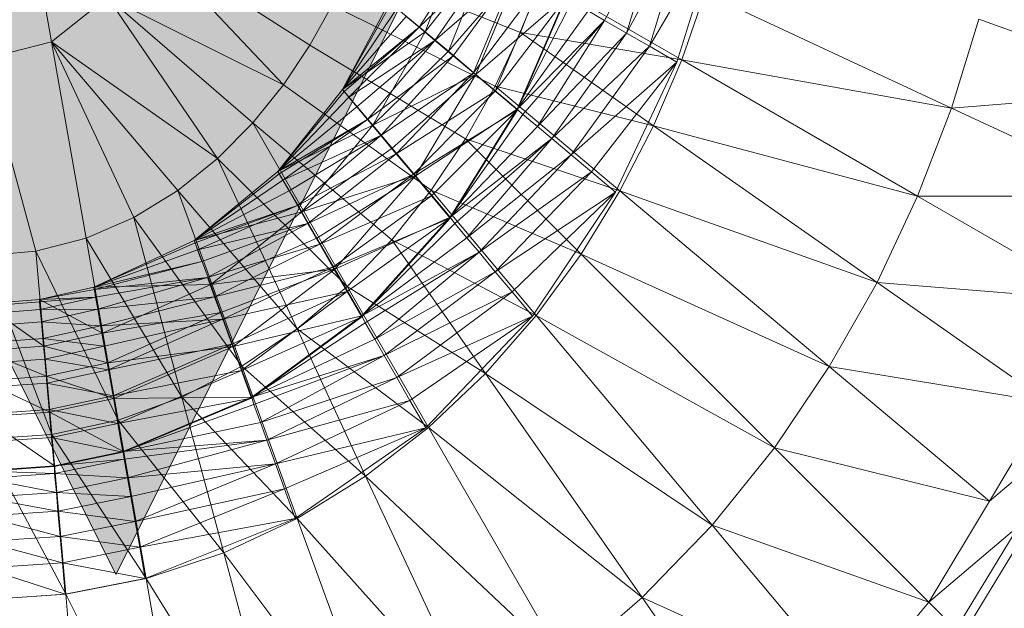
# Model space of a CAD drawing. Header units: metres. Extents: x 391.1 to 427.5, y 12.8 to 28.4.
# Tile 49 of 203: x 402.0356 to 402.1631, y 27.4866 to 27.5628. Entities that reach past the tile are written whole.
import ezdxf

# ---------------------------------------------------------------- set-up
doc = ezdxf.new("R2010")
doc.units = ezdxf.units.M
doc.layers.add('A-DETL-____-MBND', color=7, linetype='Continuous', lineweight=18)

# ---------------------------------------------------------------- blocks, each defined once
blk = doc.blocks.new('Family - Inodor PA-152684-02_FON_P0A')
at = {"layer": 'A-DETL-____-MBND', "color": 253, "true_color": 0xaaaaaa}
for p, q in [((0.20299, 0.21652), (0.21178, 0.16667)), ((0.29107, 0.18381), (0.2834, 0.16944)), ((0.2834, 0.16944), (0.29107, 0.18381)), ((0.29107, 0.18381), (0.28624, 0.1678)), ((0.28624, 0.1678), (0.29107, 0.18381)), ((0.28624, 0.1678), (0.29428, 0.18265)), ((0.28624, 0.1678), (0.29428, 0.18265)), ((0.29428, 0.18265), (0.2892, 0.16609)), ((0.2892, 0.16609), (0.29428, 0.18265)), ((0.2892, 0.16609), (0.29813, 0.18124)), ((0.2892, 0.16609), (0.29813, 0.18124)), ((0.29813, 0.18124), (0.29275, 0.16404)), ((0.26487, 0.18021), (0.26018, 0.16795)), ((0.26018, 0.16795), (0.26487, 0.18021)), ((0.26487, 0.18021), (0.26018, 0.16795)), ((0.22426, 0.17968), (0.2418, 0.1611)), ((0.22426, 0.17968), (0.24521, 0.16621)), ((0.26629, 0.17932), (0.25938, 0.16855)), ((0.25938, 0.16855), (0.26629, 0.17932)), ((0.25938, 0.16855), (0.26898, 0.17777)), ((0.25938, 0.16855), (0.26898, 0.17777)), ((0.26018, 0.16795), (0.26824, 0.17826)), ((0.26018, 0.16795), (0.26824, 0.17826)), ((0.26898, 0.17777), (0.26143, 0.16682)), ((0.26143, 0.16682), (0.26898, 0.17777)), ((0.26824, 0.17826), (0.26317, 0.16545)), ((0.26317, 0.16545), (0.26824, 0.17826)), ((0.2725, 0.16785), (0.25056, 0.17661)), ((0.26143, 0.16682), (0.27195, 0.17605)), ((0.26143, 0.16682), (0.27195, 0.17605)), ((0.27195, 0.17605), (0.26381, 0.16483)), ((0.26381, 0.16483), (0.27195, 0.17605)), ((0.27195, 0.17605), (0.26644, 0.16263)), ((0.26644, 0.16263), (0.27195, 0.17605)), ((0.26317, 0.16545), (0.27228, 0.17592)), ((0.26317, 0.16545), (0.27228, 0.17592)), ((0.27228, 0.17592), (0.26675, 0.16244)), ((0.26675, 0.16244), (0.27228, 0.17592)), ((0.27521, 0.17482), (0.2725, 0.16785)), ((0.27521, 0.17482), (0.29339, 0.16433)), ((0.26644, 0.16263), (0.27512, 0.17422)), ((0.26644, 0.16263), (0.27512, 0.17422)), ((0.27512, 0.17422), (0.26924, 0.16028)), ((0.26924, 0.16028), (0.27512, 0.17422)), ((0.21904, 0.17244), (0.21178, 0.16667)), ((0.21904, 0.17244), (0.23328, 0.15155)), ((0.2418, 0.1611), (0.21904, 0.17244)), ((0.21904, 0.17244), (0.23783, 0.15617)), ((0.26675, 0.16244), (0.27833, 0.17243)), ((0.26675, 0.16244), (0.27833, 0.17243)), ((0.26924, 0.16028), (0.27838, 0.17234)), ((0.26924, 0.16028), (0.27838, 0.17234)), ((0.27833, 0.17243), (0.27209, 0.15796)), ((0.27209, 0.15796), (0.27833, 0.17243)), ((0.27838, 0.17234), (0.27213, 0.15785)), ((0.29641, 0.17296), (0.29339, 0.16433)), ((0.29641, 0.17296), (0.32833, 0.15807)), ((0.24811, 0.1714), (0.24521, 0.16621)), ((0.26924, 0.16093), (0.24811, 0.1714)), ((0.24946, 0.16048), (0.2555, 0.1718)), ((0.24946, 0.16048), (0.2555, 0.1718)), ((0.2555, 0.1718), (0.24946, 0.16048)), ((0.24946, 0.16048), (0.2555, 0.1718)), ((0.24946, 0.16048), (0.25574, 0.1716)), ((0.24946, 0.16048), (0.25574, 0.1716)), ((0.24946, 0.16048), (0.25649, 0.17097)), ((0.24946, 0.16048), (0.25649, 0.17097)), ((0.2555, 0.1718), (0.26018, 0.16795)), ((0.2555, 0.1718), (0.26018, 0.16795)), ((0.27209, 0.15796), (0.27917, 0.17189)), ((0.27209, 0.15796), (0.27917, 0.17189)), ((0.24946, 0.16048), (0.25772, 0.16994)), ((0.24946, 0.16048), (0.25772, 0.16994)), ((0.25772, 0.16994), (0.25938, 0.16855)), ((0.25772, 0.16994), (0.25938, 0.16855)), ((0.27209, 0.15796), (0.28129, 0.17066)), ((0.27209, 0.15796), (0.28129, 0.17066)), ((0.28129, 0.17066), (0.2834, 0.16944)), ((0.28129, 0.17066), (0.2834, 0.16944)), ((0.33187, 0.16961), (0.32833, 0.15807)), ((0.33187, 0.16961), (0.35719, 0.16039)), ((0.24946, 0.16048), (0.25938, 0.16855)), ((0.24946, 0.16048), (0.25938, 0.16855)), ((0.25938, 0.16855), (0.24966, 0.16024)), ((0.24966, 0.16024), (0.25938, 0.16855)), ((0.25938, 0.16855), (0.25029, 0.15949)), ((0.25029, 0.15949), (0.25938, 0.16855)), ((0.25938, 0.16855), (0.26143, 0.16682)), ((0.25938, 0.16855), (0.26143, 0.16682)), ((0.27209, 0.15796), (0.2834, 0.16944)), ((0.27209, 0.15796), (0.2834, 0.16944)), ((0.2834, 0.16944), (0.27282, 0.15727)), ((0.27282, 0.15727), (0.2834, 0.16944)), ((0.2834, 0.16944), (0.2747, 0.15569)), ((0.2747, 0.15569), (0.2834, 0.16944)), ((0.2834, 0.16944), (0.28624, 0.1678)), ((0.2834, 0.16944), (0.28624, 0.1678)), ((0.24946, 0.16048), (0.26018, 0.16795)), ((0.24946, 0.16048), (0.26018, 0.16795)), ((0.25341, 0.15587), (0.26018, 0.16795)), ((0.25341, 0.15587), (0.26018, 0.16795)), ((0.26018, 0.16795), (0.25341, 0.15587)), ((0.26018, 0.16795), (0.26317, 0.16545)), ((0.26018, 0.16795), (0.26317, 0.16545)), ((0.2725, 0.16785), (0.26924, 0.16093)), ((0.2725, 0.16785), (0.28973, 0.15578)), ((0.29339, 0.16433), (0.2725, 0.16785)), ((0.2747, 0.15569), (0.28624, 0.1678)), ((0.2747, 0.15569), (0.28624, 0.1678)), ((0.28624, 0.1678), (0.27657, 0.15413)), ((0.27657, 0.15413), (0.28624, 0.1678)), ((0.28624, 0.1678), (0.2892, 0.16609)), ((0.28624, 0.1678), (0.2892, 0.16609)), ((0.21178, 0.16667), (0.20299, 0.16439)), ((0.21178, 0.16667), (0.21627, 0.14123)), ((0.21178, 0.16667), (0.22245, 0.1439)), ((0.23328, 0.15155), (0.21178, 0.16667)), ((0.21178, 0.16667), (0.22815, 0.1474)), ((0.24521, 0.16621), (0.2418, 0.1611)), ((0.26541, 0.1541), (0.24521, 0.16621)), ((0.25029, 0.15949), (0.26143, 0.16682)), ((0.25029, 0.15949), (0.26143, 0.16682)), ((0.26143, 0.16682), (0.25132, 0.15826)), ((0.25132, 0.15826), (0.26143, 0.16682)), ((0.26143, 0.16682), (0.25272, 0.1566)), ((0.25272, 0.1566), (0.26143, 0.16682)), ((0.26143, 0.16682), (0.26381, 0.16483)), ((0.26143, 0.16682), (0.26381, 0.16483)), ((0.27657, 0.15413), (0.2892, 0.16609)), ((0.27657, 0.15413), (0.2892, 0.16609)), ((0.2892, 0.16609), (0.27908, 0.15202)), ((0.27908, 0.15202), (0.2892, 0.16609)), ((0.2892, 0.16609), (0.29275, 0.16404)), ((0.2892, 0.16609), (0.29275, 0.16404)), ((0.25272, 0.1566), (0.26381, 0.16483)), ((0.25272, 0.1566), (0.26381, 0.16483)), ((0.25341, 0.15587), (0.26317, 0.16545)), ((0.25341, 0.15587), (0.26317, 0.16545)), ((0.26381, 0.16483), (0.25444, 0.15455)), ((0.25444, 0.15455), (0.26381, 0.16483)), ((0.26317, 0.16545), (0.26675, 0.16244)), ((0.26317, 0.16545), (0.26675, 0.16244)), ((0.26381, 0.16483), (0.26644, 0.16263)), ((0.26381, 0.16483), (0.26644, 0.16263)), ((0.20299, 0.16439), (0.20973, 0.13955)), ((0.27908, 0.15202), (0.29275, 0.16404)), ((0.27908, 0.15202), (0.29275, 0.16404)), ((0.29275, 0.16404), (0.2817, 0.14982)), ((0.2817, 0.14982), (0.29275, 0.16404)), ((0.29275, 0.16404), (0.28483, 0.14719)), ((0.29339, 0.16433), (0.28973, 0.15578)), ((0.29339, 0.16433), (0.32395, 0.14668)), ((0.32833, 0.15807), (0.29339, 0.16433)), ((0.25341, 0.15587), (0.26675, 0.16244)), ((0.25341, 0.15587), (0.26675, 0.16244)), ((0.25444, 0.15455), (0.26644, 0.16263)), ((0.25444, 0.15455), (0.26644, 0.16263)), ((0.26675, 0.16244), (0.25591, 0.15289)), ((0.25591, 0.15289), (0.26675, 0.16244)), ((0.26644, 0.16263), (0.25643, 0.15217)), ((0.25643, 0.15217), (0.26644, 0.16263)), ((0.26675, 0.16244), (0.25891, 0.14931)), ((0.25891, 0.14931), (0.26675, 0.16244)), ((0.26644, 0.16263), (0.26924, 0.16028)), ((0.26644, 0.16263), (0.26924, 0.16028)), ((0.26675, 0.16244), (0.27209, 0.15796)), ((0.26675, 0.16244), (0.27209, 0.15796)), ((0.2418, 0.1611), (0.23783, 0.15617)), ((0.26096, 0.14744), (0.2418, 0.1611)), ((0.26924, 0.16093), (0.26541, 0.1541)), ((0.26924, 0.16093), (0.2854, 0.14737)), ((0.28973, 0.15578), (0.26924, 0.16093)), ((0.24946, 0.16048), (0.24109, 0.14986)), ((0.24109, 0.14986), (0.24946, 0.16048)), ((0.24946, 0.16048), (0.24109, 0.14986)), ((0.24109, 0.14986), (0.24946, 0.16048)), ((0.24109, 0.14986), (0.24966, 0.16024)), ((0.24109, 0.14986), (0.24966, 0.16024)), ((0.24109, 0.14986), (0.25029, 0.15949)), ((0.24109, 0.14986), (0.25029, 0.15949)), ((0.24946, 0.16048), (0.24966, 0.16024)), ((0.24946, 0.16048), (0.24966, 0.16024)), ((0.24946, 0.16048), (0.25341, 0.15587)), ((0.24946, 0.16048), (0.25341, 0.15587)), ((0.24966, 0.16024), (0.25029, 0.15949)), ((0.24966, 0.16024), (0.25029, 0.15949)), ((0.25029, 0.15949), (0.25132, 0.15826)), ((0.25029, 0.15949), (0.25132, 0.15826)), ((0.25643, 0.15217), (0.26924, 0.16028)), ((0.25643, 0.15217), (0.26924, 0.16028)), ((0.26924, 0.16028), (0.25864, 0.14954)), ((0.25864, 0.14954), (0.26924, 0.16028)), ((0.26924, 0.16028), (0.27213, 0.15785)), ((0.26924, 0.16028), (0.27213, 0.15785)), ((0.35719, 0.16039), (0.32833, 0.15807)), ((0.24109, 0.14986), (0.25132, 0.15826)), ((0.24109, 0.14986), (0.25132, 0.15826)), ((0.25132, 0.15826), (0.25272, 0.1566)), ((0.25132, 0.15826), (0.25272, 0.1566)), ((0.25864, 0.14954), (0.27213, 0.15785)), ((0.25864, 0.14954), (0.27213, 0.15785)), ((0.25891, 0.14931), (0.27209, 0.15796)), ((0.25891, 0.14931), (0.27209, 0.15796)), ((0.27213, 0.15785), (0.26099, 0.14674)), ((0.26099, 0.14674), (0.27213, 0.15785)), ((0.27209, 0.15796), (0.2634, 0.14396)), ((0.2634, 0.14396), (0.27209, 0.15796)), ((0.2634, 0.14396), (0.27282, 0.15727)), ((0.2634, 0.14396), (0.27282, 0.15727)), ((0.27213, 0.15785), (0.26341, 0.14385)), ((0.27209, 0.15796), (0.27282, 0.15727)), ((0.27209, 0.15796), (0.27282, 0.15727)), ((0.27282, 0.15727), (0.2747, 0.15569)), ((0.27282, 0.15727), (0.2747, 0.15569)), ((0.32833, 0.15807), (0.32395, 0.14668)), ((0.32833, 0.15807), (0.35279, 0.14667)), ((0.23783, 0.15617), (0.23328, 0.15155)), ((0.23783, 0.15617), (0.25005, 0.135)), ((0.25585, 0.14103), (0.23783, 0.15617)), ((0.24109, 0.14986), (0.25272, 0.1566)), ((0.24109, 0.14986), (0.25272, 0.1566)), ((0.24109, 0.14986), (0.25341, 0.15587)), ((0.24109, 0.14986), (0.25341, 0.15587)), ((0.25272, 0.1566), (0.24125, 0.14959)), ((0.24125, 0.14959), (0.25272, 0.1566)), ((0.25272, 0.1566), (0.24174, 0.14874)), ((0.24174, 0.14874), (0.25272, 0.1566)), ((0.25341, 0.15587), (0.24418, 0.14464)), ((0.24418, 0.14464), (0.25341, 0.15587)), ((0.25341, 0.15587), (0.24418, 0.14464)), ((0.25272, 0.1566), (0.25444, 0.15455)), ((0.25272, 0.1566), (0.25444, 0.15455)), ((0.25341, 0.15587), (0.25591, 0.15289)), ((0.25341, 0.15587), (0.25591, 0.15289)), ((0.2634, 0.14396), (0.2747, 0.15569)), ((0.2634, 0.14396), (0.2747, 0.15569)), ((0.2747, 0.15569), (0.27657, 0.15413)), ((0.2747, 0.15569), (0.27657, 0.15413)), ((0.28973, 0.15578), (0.2854, 0.14737)), ((0.28973, 0.15578), (0.31869, 0.13551)), ((0.32395, 0.14668), (0.28973, 0.15578)), ((0.24174, 0.14874), (0.25444, 0.15455)), ((0.24174, 0.14874), (0.25444, 0.15455)), ((0.25444, 0.15455), (0.24254, 0.14735)), ((0.24254, 0.14735), (0.25444, 0.15455)), ((0.25444, 0.15455), (0.24363, 0.14547)), ((0.24363, 0.14547), (0.25444, 0.15455)), ((0.25444, 0.15455), (0.25643, 0.15217)), ((0.25444, 0.15455), (0.25643, 0.15217)), ((0.26541, 0.1541), (0.26096, 0.14744)), ((0.2634, 0.14396), (0.27657, 0.15413)), ((0.2634, 0.14396), (0.27657, 0.15413)), ((0.27657, 0.15413), (0.264, 0.14316)), ((0.264, 0.14316), (0.27657, 0.15413)), ((0.26541, 0.1541), (0.28035, 0.13916)), ((0.2854, 0.14737), (0.26541, 0.1541)), ((0.27657, 0.15413), (0.26558, 0.14128)), ((0.26558, 0.14128), (0.27657, 0.15413)), ((0.27657, 0.15413), (0.27908, 0.15202)), ((0.27657, 0.15413), (0.27908, 0.15202)), ((0.24363, 0.14547), (0.25643, 0.15217)), ((0.24363, 0.14547), (0.25643, 0.15217)), ((0.24418, 0.14464), (0.25591, 0.15289)), ((0.24418, 0.14464), (0.25591, 0.15289)), ((0.25643, 0.15217), (0.24497, 0.14315)), ((0.24497, 0.14315), (0.25643, 0.15217)), ((0.25591, 0.15289), (0.25891, 0.14931)), ((0.25591, 0.15289), (0.25891, 0.14931)), ((0.25643, 0.15217), (0.25864, 0.14954)), ((0.25643, 0.15217), (0.25864, 0.14954)), ((0.26558, 0.14128), (0.27908, 0.15202)), ((0.26558, 0.14128), (0.27908, 0.15202)), ((0.27908, 0.15202), (0.26714, 0.13941)), ((0.26714, 0.13941), (0.27908, 0.15202)), ((0.27908, 0.15202), (0.2817, 0.14982)), ((0.27908, 0.15202), (0.2817, 0.14982)), ((0.23328, 0.15155), (0.22815, 0.1474)), ((0.23328, 0.15155), (0.24357, 0.12949)), ((0.25005, 0.135), (0.23328, 0.15155)), ((0.24109, 0.14986), (0.23026, 0.14094)), ((0.23026, 0.14094), (0.24109, 0.14986)), ((0.24109, 0.14986), (0.23026, 0.14094)), ((0.23026, 0.14094), (0.24109, 0.14986)), ((0.23026, 0.14094), (0.24125, 0.14959)), ((0.23026, 0.14094), (0.24125, 0.14959)), ((0.24109, 0.14986), (0.24125, 0.14959)), ((0.24109, 0.14986), (0.24125, 0.14959)), ((0.24109, 0.14986), (0.24418, 0.14464)), ((0.24109, 0.14986), (0.24418, 0.14464)), ((0.24125, 0.14959), (0.24174, 0.14874)), ((0.24125, 0.14959), (0.24174, 0.14874)), ((0.24418, 0.14464), (0.25891, 0.14931)), ((0.24418, 0.14464), (0.25891, 0.14931)), ((0.24497, 0.14315), (0.25864, 0.14954)), ((0.24497, 0.14315), (0.25864, 0.14954)), ((0.25891, 0.14931), (0.24612, 0.14126)), ((0.24612, 0.14126), (0.25891, 0.14931)), ((0.25864, 0.14954), (0.24652, 0.14047)), ((0.24652, 0.14047), (0.25864, 0.14954)), ((0.25891, 0.14931), (0.24846, 0.13722)), ((0.24846, 0.13722), (0.25891, 0.14931)), ((0.25864, 0.14954), (0.26099, 0.14674)), ((0.25864, 0.14954), (0.26099, 0.14674)), ((0.25891, 0.14931), (0.2634, 0.14396)), ((0.25891, 0.14931), (0.2634, 0.14396)), ((0.26714, 0.13941), (0.2817, 0.14982)), ((0.26714, 0.13941), (0.2817, 0.14982)), ((0.2817, 0.14982), (0.26925, 0.1369)), ((0.26925, 0.1369), (0.2817, 0.14982)), ((0.2817, 0.14982), (0.28483, 0.14719)), ((0.2817, 0.14982), (0.28483, 0.14719)), ((0.23026, 0.14094), (0.24174, 0.14874)), ((0.23026, 0.14094), (0.24174, 0.14874)), ((0.24174, 0.14874), (0.24254, 0.14735)), ((0.24174, 0.14874), (0.24254, 0.14735)), ((0.22815, 0.1474), (0.22245, 0.1439)), ((0.22815, 0.1474), (0.23642, 0.12466)), ((0.24357, 0.12949), (0.22815, 0.1474)), ((0.23026, 0.14094), (0.24254, 0.14735)), ((0.23026, 0.14094), (0.24254, 0.14735)), ((0.24254, 0.14735), (0.24363, 0.14547)), ((0.24254, 0.14735), (0.24363, 0.14547)), ((0.24652, 0.14047), (0.26099, 0.14674)), ((0.24652, 0.14047), (0.26099, 0.14674)), ((0.26099, 0.14674), (0.24823, 0.1375)), ((0.24823, 0.1375), (0.26099, 0.14674)), ((0.26096, 0.14744), (0.25585, 0.14103)), ((0.26096, 0.14744), (0.27455, 0.13124)), ((0.28035, 0.13916), (0.26096, 0.14744)), ((0.26099, 0.14674), (0.26341, 0.14385)), ((0.26099, 0.14674), (0.26341, 0.14385)), ((0.26925, 0.1369), (0.28483, 0.14719)), ((0.26925, 0.1369), (0.28483, 0.14719)), ((0.28483, 0.14719), (0.27145, 0.13428)), ((0.27145, 0.13428), (0.28483, 0.14719)), ((0.28483, 0.14719), (0.27408, 0.13114)), ((0.2854, 0.14737), (0.28035, 0.13916)), ((0.2854, 0.14737), (0.31251, 0.12462)), ((0.31869, 0.13551), (0.2854, 0.14737)), ((0.32395, 0.14668), (0.31869, 0.13551)), ((0.32395, 0.14668), (0.34737, 0.13316)), ((0.35279, 0.14667), (0.32395, 0.14668)), ((0.23026, 0.14094), (0.24363, 0.14547)), ((0.23026, 0.14094), (0.24363, 0.14547)), ((0.24363, 0.14547), (0.23036, 0.14064)), ((0.23036, 0.14064), (0.24363, 0.14547)), ((0.24363, 0.14547), (0.2307, 0.13972)), ((0.2307, 0.13972), (0.24363, 0.14547)), ((0.24363, 0.14547), (0.24497, 0.14315)), ((0.24363, 0.14547), (0.24497, 0.14315)), ((0.23026, 0.14094), (0.24418, 0.14464)), ((0.23026, 0.14094), (0.24418, 0.14464)), ((0.23239, 0.13526), (0.24418, 0.14464)), ((0.23239, 0.13526), (0.24418, 0.14464)), ((0.24418, 0.14464), (0.23239, 0.13526)), ((0.24418, 0.14464), (0.24612, 0.14126)), ((0.24418, 0.14464), (0.24612, 0.14126)), ((0.22245, 0.1439), (0.21627, 0.14123)), ((0.22245, 0.1439), (0.22867, 0.12067)), ((0.23642, 0.12466), (0.22245, 0.1439)), ((0.2307, 0.13972), (0.24497, 0.14315)), ((0.2307, 0.13972), (0.24497, 0.14315)), ((0.23125, 0.13822), (0.24497, 0.14315)), ((0.24497, 0.14315), (0.23125, 0.13822)), ((0.23199, 0.13617), (0.24497, 0.14315)), ((0.23199, 0.13617), (0.24497, 0.14315)), ((0.24497, 0.14315), (0.24652, 0.14047)), ((0.24497, 0.14315), (0.24652, 0.14047)), ((0.24823, 0.1375), (0.26341, 0.14385)), ((0.24823, 0.1375), (0.26341, 0.14385)), ((0.24846, 0.13722), (0.2634, 0.14396)), ((0.24846, 0.13722), (0.2634, 0.14396)), ((0.26341, 0.14385), (0.25006, 0.13433)), ((0.25006, 0.13433), (0.26341, 0.14385)), ((0.2634, 0.14396), (0.25195, 0.13117)), ((0.25195, 0.13117), (0.2634, 0.14396)), ((0.26341, 0.14385), (0.25195, 0.13106)), ((0.25195, 0.13117), (0.264, 0.14316)), ((0.25195, 0.13117), (0.264, 0.14316)), ((0.2634, 0.14396), (0.264, 0.14316)), ((0.2634, 0.14396), (0.264, 0.14316)), ((0.264, 0.14316), (0.26558, 0.14128)), ((0.264, 0.14316), (0.26558, 0.14128)), ((0.21627, 0.14123), (0.20973, 0.13955)), ((0.21627, 0.14123), (0.22042, 0.11768)), ((0.21627, 0.14123), (0.22867, 0.12067)), ((0.23026, 0.14094), (0.21726, 0.13489)), ((0.21726, 0.13489), (0.23026, 0.14094)), ((0.23026, 0.14094), (0.21726, 0.13489)), ((0.21726, 0.13489), (0.23026, 0.14094)), ((0.21726, 0.13489), (0.23036, 0.14064)), ((0.21726, 0.13489), (0.23036, 0.14064)), ((0.23026, 0.14094), (0.23036, 0.14064)), ((0.23026, 0.14094), (0.23036, 0.14064)), ((0.23026, 0.14094), (0.23239, 0.13526)), ((0.23026, 0.14094), (0.23239, 0.13526)), ((0.23036, 0.14064), (0.2307, 0.13972)), ((0.23036, 0.14064), (0.2307, 0.13972)), ((0.23199, 0.13617), (0.24652, 0.14047)), ((0.23199, 0.13617), (0.24652, 0.14047)), ((0.23239, 0.13526), (0.24612, 0.14126)), ((0.23239, 0.13526), (0.24612, 0.14126)), ((0.24652, 0.14047), (0.2329, 0.13366)), ((0.2329, 0.13366), (0.24652, 0.14047)), ((0.24612, 0.14126), (0.24846, 0.13722)), ((0.24612, 0.14126), (0.24846, 0.13722)), ((0.24652, 0.14047), (0.24823, 0.1375)), ((0.24652, 0.14047), (0.24823, 0.1375)), ((0.25585, 0.14103), (0.25005, 0.135)), ((0.25195, 0.13117), (0.26558, 0.14128)), ((0.25195, 0.13117), (0.26558, 0.14128)), ((0.25585, 0.14103), (0.26797, 0.12373)), ((0.27455, 0.13124), (0.25585, 0.14103)), ((0.26558, 0.14128), (0.26714, 0.13941)), ((0.26558, 0.14128), (0.26714, 0.13941)), ((0.20973, 0.13955), (0.20299, 0.13897)), ((0.20973, 0.13955), (0.2118, 0.11583)), ((0.20973, 0.13955), (0.22042, 0.11768)), ((0.21726, 0.13489), (0.2307, 0.13972)), ((0.21726, 0.13489), (0.2307, 0.13972)), ((0.2307, 0.13972), (0.23125, 0.13822)), ((0.2307, 0.13972), (0.23125, 0.13822)), ((0.25195, 0.13117), (0.26714, 0.13941)), ((0.25195, 0.13117), (0.26714, 0.13941)), ((0.26714, 0.13941), (0.2524, 0.13028)), ((0.2524, 0.13028), (0.26714, 0.13941)), ((0.26714, 0.13941), (0.25363, 0.12816)), ((0.25363, 0.12816), (0.26714, 0.13941)), ((0.26714, 0.13941), (0.26925, 0.1369)), ((0.26714, 0.13941), (0.26925, 0.1369)), ((0.28035, 0.13916), (0.27455, 0.13124)), ((0.28035, 0.13916), (0.3054, 0.11411)), ((0.31251, 0.12462), (0.28035, 0.13916)), ((0.20299, 0.13897), (0.2118, 0.11583)), ((0.21726, 0.13489), (0.23125, 0.13822)), ((0.21726, 0.13489), (0.23125, 0.13822)), ((0.23125, 0.13822), (0.21733, 0.1346)), ((0.21733, 0.1346), (0.23125, 0.13822)), ((0.23239, 0.13526), (0.24846, 0.13722)), ((0.23239, 0.13526), (0.24846, 0.13722)), ((0.2329, 0.13366), (0.24823, 0.1375)), ((0.2329, 0.13366), (0.24823, 0.1375)), ((0.24846, 0.13722), (0.23372, 0.1316)), ((0.23372, 0.1316), (0.24846, 0.13722)), ((0.24823, 0.1375), (0.23397, 0.13075)), ((0.23397, 0.13075), (0.24823, 0.1375)), ((0.24846, 0.13722), (0.23531, 0.12721)), ((0.23531, 0.12721), (0.24846, 0.13722)), ((0.24823, 0.1375), (0.25006, 0.13433)), ((0.24823, 0.1375), (0.25006, 0.13433)), ((0.24846, 0.13722), (0.25195, 0.13117)), ((0.24846, 0.13722), (0.25195, 0.13117)), ((0.25363, 0.12816), (0.26925, 0.1369)), ((0.25363, 0.12816), (0.26925, 0.1369)), ((0.26925, 0.1369), (0.25485, 0.12605)), ((0.25485, 0.12605), (0.26925, 0.1369)), ((0.26925, 0.1369), (0.27145, 0.13428)), ((0.26925, 0.1369), (0.27145, 0.13428)), ((0.21726, 0.13489), (0.23239, 0.13526)), ((0.21726, 0.13489), (0.23239, 0.13526)), ((0.21733, 0.1346), (0.23199, 0.13617)), ((0.21733, 0.1346), (0.23199, 0.13617)), ((0.23199, 0.13617), (0.21749, 0.13362)), ((0.21749, 0.13362), (0.23199, 0.13617)), ((0.23199, 0.13617), (0.21776, 0.13204)), ((0.21776, 0.13204), (0.23199, 0.13617)), ((0.21837, 0.12893), (0.23239, 0.13526)), ((0.21837, 0.12893), (0.23239, 0.13526)), ((0.23239, 0.13526), (0.21837, 0.12893)), ((0.23199, 0.13617), (0.2329, 0.13366)), ((0.23199, 0.13617), (0.2329, 0.13366)), ((0.23239, 0.13526), (0.23372, 0.1316)), ((0.23239, 0.13526), (0.23372, 0.1316)), ((0.31869, 0.13551), (0.31251, 0.12462)), ((0.31869, 0.13551), (0.34087, 0.11998)), ((0.34737, 0.13316), (0.31869, 0.13551)), ((0.21726, 0.13489), (0.21021, 0.13329)), ((0.21021, 0.13329), (0.21726, 0.13489)), ((0.21726, 0.13489), (0.21021, 0.13329)), ((0.21021, 0.13329), (0.21726, 0.13489)), ((0.21021, 0.13329), (0.21733, 0.1346)), ((0.21021, 0.13329), (0.21733, 0.1346)), ((0.21726, 0.13489), (0.21733, 0.1346)), ((0.21726, 0.13489), (0.21733, 0.1346)), ((0.21726, 0.13489), (0.21837, 0.12893)), ((0.21726, 0.13489), (0.21837, 0.12893)), ((0.21733, 0.1346), (0.21749, 0.13362)), ((0.21733, 0.1346), (0.21749, 0.13362)), ((0.23397, 0.13075), (0.25006, 0.13433)), ((0.23397, 0.13075), (0.25006, 0.13433)), ((0.25006, 0.13433), (0.23514, 0.12752)), ((0.23514, 0.12752), (0.25006, 0.13433)), ((0.25006, 0.13433), (0.23639, 0.12409)), ((0.23639, 0.12409), (0.25006, 0.13433)), ((0.25005, 0.135), (0.24357, 0.12949)), ((0.25005, 0.135), (0.2606, 0.11674)), ((0.26797, 0.12373), (0.25005, 0.135)), ((0.25006, 0.13433), (0.25195, 0.13106)), ((0.25006, 0.13433), (0.25195, 0.13106)), ((0.25485, 0.12605), (0.27145, 0.13428)), ((0.25485, 0.12605), (0.27145, 0.13428)), ((0.27145, 0.13428), (0.25649, 0.12321)), ((0.25649, 0.12321), (0.27145, 0.13428)), ((0.27145, 0.13428), (0.27408, 0.13114)), ((0.27145, 0.13428), (0.27408, 0.13114)), ((0.20299, 0.13274), (0.21021, 0.13329)), ((0.20299, 0.13274), (0.21021, 0.13329)), ((0.21021, 0.13329), (0.20299, 0.13274)), ((0.20299, 0.13274), (0.21021, 0.13329)), ((0.20299, 0.13243), (0.21023, 0.13298)), ((0.20299, 0.13243), (0.21023, 0.13298)), ((0.20299, 0.13274), (0.21079, 0.12725)), ((0.20299, 0.13274), (0.21079, 0.12725)), ((0.21021, 0.13329), (0.21749, 0.13362)), ((0.21021, 0.13329), (0.21749, 0.13362)), ((0.21023, 0.13298), (0.21021, 0.13329)), ((0.21021, 0.13329), (0.21023, 0.13298)), ((0.21021, 0.13329), (0.21079, 0.12725)), ((0.21021, 0.13329), (0.21837, 0.12893)), ((0.21021, 0.13329), (0.21079, 0.12725)), ((0.21021, 0.13329), (0.21837, 0.12893)), ((0.21749, 0.13362), (0.21023, 0.13298)), ((0.21023, 0.13298), (0.21749, 0.13362)), ((0.21032, 0.132), (0.21023, 0.13298)), ((0.21023, 0.13298), (0.21032, 0.132)), ((0.21749, 0.13362), (0.21032, 0.132)), ((0.21032, 0.132), (0.21749, 0.13362)), ((0.21749, 0.13362), (0.21776, 0.13204)), ((0.21749, 0.13362), (0.21776, 0.13204)), ((0.21776, 0.13204), (0.2329, 0.13366)), ((0.21776, 0.13204), (0.2329, 0.13366)), ((0.2329, 0.13366), (0.21814, 0.12991)), ((0.21814, 0.12991), (0.2329, 0.13366)), ((0.2329, 0.13366), (0.23397, 0.13075)), ((0.2329, 0.13366), (0.23397, 0.13075)), ((0.20299, 0.13145), (0.21032, 0.132)), ((0.20299, 0.13145), (0.21032, 0.132)), ((0.21032, 0.132), (0.21776, 0.13204)), ((0.21032, 0.132), (0.21776, 0.13204)), ((0.21047, 0.13041), (0.21032, 0.132)), ((0.21032, 0.132), (0.21047, 0.13041)), ((0.21776, 0.13204), (0.21047, 0.13041)), ((0.21047, 0.13041), (0.21776, 0.13204)), ((0.21776, 0.13204), (0.21814, 0.12991)), ((0.21776, 0.13204), (0.21814, 0.12991)), ((0.21837, 0.12893), (0.23372, 0.1316)), ((0.21837, 0.12893), (0.23372, 0.1316)), ((0.23372, 0.1316), (0.21905, 0.1251)), ((0.21905, 0.1251), (0.23372, 0.1316)), ((0.23372, 0.1316), (0.23531, 0.12721)), ((0.23372, 0.1316), (0.23531, 0.12721)), ((0.20299, 0.12985), (0.21047, 0.13041)), ((0.20299, 0.12985), (0.21047, 0.13041)), ((0.21066, 0.12825), (0.21047, 0.13041)), ((0.21047, 0.13041), (0.21814, 0.12991)), ((0.21047, 0.13041), (0.21066, 0.12825)), ((0.21047, 0.13041), (0.21814, 0.12991)), ((0.21814, 0.12991), (0.23397, 0.13075)), ((0.21814, 0.12991), (0.23397, 0.13075)), ((0.23397, 0.13075), (0.21861, 0.12727)), ((0.21861, 0.12727), (0.23397, 0.13075)), ((0.23397, 0.13075), (0.21914, 0.12421)), ((0.21914, 0.12421), (0.23397, 0.13075)), ((0.23397, 0.13075), (0.23514, 0.12752)), ((0.23397, 0.13075), (0.23514, 0.12752)), ((0.23531, 0.12721), (0.25195, 0.13117)), ((0.23531, 0.12721), (0.25195, 0.13117)), ((0.23639, 0.12409), (0.25195, 0.13106)), ((0.23639, 0.12409), (0.25195, 0.13106)), ((0.25195, 0.13106), (0.23768, 0.12054)), ((0.25195, 0.13117), (0.2377, 0.12065)), ((0.2377, 0.12065), (0.25195, 0.13117)), ((0.2377, 0.12065), (0.2524, 0.13028)), ((0.2377, 0.12065), (0.2524, 0.13028)), ((0.25195, 0.13117), (0.2524, 0.13028)), ((0.25195, 0.13117), (0.2524, 0.13028)), ((0.2524, 0.13028), (0.25363, 0.12816)), ((0.2524, 0.13028), (0.25363, 0.12816)), ((0.25649, 0.12321), (0.27408, 0.13114)), ((0.25649, 0.12321), (0.27408, 0.13114)), ((0.27408, 0.13114), (0.2582, 0.12024)), ((0.2582, 0.12024), (0.27408, 0.13114)), ((0.27408, 0.13114), (0.26024, 0.11669)), ((0.27455, 0.13124), (0.26797, 0.12373)), ((0.27455, 0.13124), (0.29732, 0.1041)), ((0.3054, 0.11411), (0.27455, 0.13124)), ((0.21814, 0.12991), (0.21066, 0.12825)), ((0.21066, 0.12825), (0.21814, 0.12991)), ((0.21079, 0.12725), (0.21837, 0.12893)), ((0.21079, 0.12725), (0.21837, 0.12893)), ((0.21837, 0.12893), (0.21079, 0.12725)), ((0.21814, 0.12991), (0.21861, 0.12727)), ((0.21814, 0.12991), (0.21861, 0.12727)), ((0.21837, 0.12893), (0.21905, 0.1251)), ((0.21837, 0.12893), (0.21905, 0.1251)), ((0.24357, 0.12949), (0.23642, 0.12466)), ((0.24357, 0.12949), (0.25246, 0.11043)), ((0.2606, 0.11674), (0.24357, 0.12949)), ((0.20299, 0.12767), (0.21066, 0.12825)), ((0.20299, 0.12767), (0.21066, 0.12825)), ((0.21089, 0.12558), (0.21066, 0.12825)), ((0.21066, 0.12825), (0.21861, 0.12727)), ((0.21066, 0.12825), (0.21089, 0.12558)), ((0.21066, 0.12825), (0.21861, 0.12727)), ((0.21914, 0.12421), (0.23514, 0.12752)), ((0.21914, 0.12421), (0.23514, 0.12752)), ((0.23514, 0.12752), (0.21974, 0.12084)), ((0.21974, 0.12084), (0.23514, 0.12752)), ((0.23514, 0.12752), (0.23639, 0.12409)), ((0.23514, 0.12752), (0.23639, 0.12409)), ((0.2377, 0.12065), (0.25363, 0.12816)), ((0.2377, 0.12065), (0.25363, 0.12816)), ((0.25363, 0.12816), (0.25485, 0.12605)), ((0.25363, 0.12816), (0.25485, 0.12605)), ((0.20293, 0.12668), (0.21079, 0.12725)), ((0.20293, 0.12668), (0.21079, 0.12725)), ((0.20293, 0.12668), (0.21079, 0.12725)), ((0.20293, 0.12668), (0.21113, 0.12337)), ((0.20293, 0.12668), (0.21113, 0.12337)), ((0.21079, 0.12725), (0.21113, 0.12337)), ((0.21079, 0.12725), (0.21905, 0.1251)), ((0.21079, 0.12725), (0.21113, 0.12337)), ((0.21079, 0.12725), (0.21905, 0.1251)), ((0.21861, 0.12727), (0.21089, 0.12558)), ((0.21089, 0.12558), (0.21861, 0.12727)), ((0.21861, 0.12727), (0.21914, 0.12421)), ((0.21861, 0.12727), (0.21914, 0.12421)), ((0.21905, 0.1251), (0.23531, 0.12721)), ((0.21905, 0.1251), (0.23531, 0.12721)), ((0.23531, 0.12721), (0.21986, 0.1205)), ((0.21986, 0.1205), (0.23531, 0.12721)), ((0.23531, 0.12721), (0.2377, 0.12065)), ((0.23531, 0.12721), (0.2377, 0.12065)), ((0.20299, 0.125), (0.21089, 0.12558)), ((0.20299, 0.125), (0.21089, 0.12558)), ((0.21115, 0.12249), (0.21089, 0.12558)), ((0.21089, 0.12558), (0.21914, 0.12421)), ((0.21089, 0.12558), (0.21115, 0.12249)), ((0.21089, 0.12558), (0.21914, 0.12421)), ((0.21905, 0.1251), (0.21113, 0.12337)), ((0.21113, 0.12337), (0.21905, 0.1251)), ((0.21905, 0.1251), (0.21986, 0.1205)), ((0.21905, 0.1251), (0.21986, 0.1205)), ((0.2377, 0.12065), (0.25485, 0.12605)), ((0.2377, 0.12065), (0.25485, 0.12605)), ((0.25485, 0.12605), (0.23799, 0.11969)), ((0.23799, 0.11969), (0.25485, 0.12605)), ((0.25485, 0.12605), (0.23883, 0.11739)), ((0.23883, 0.11739), (0.25485, 0.12605)), ((0.25485, 0.12605), (0.25649, 0.12321)), ((0.25485, 0.12605), (0.25649, 0.12321)), ((0.21914, 0.12421), (0.21115, 0.12249)), ((0.21115, 0.12249), (0.21914, 0.12421)), ((0.21914, 0.12421), (0.21974, 0.12084)), ((0.21914, 0.12421), (0.21974, 0.12084)), ((0.21974, 0.12084), (0.23639, 0.12409)), ((0.21974, 0.12084), (0.23639, 0.12409)), ((0.23639, 0.12409), (0.22038, 0.11723)), ((0.22038, 0.11723), (0.23639, 0.12409)), ((0.23642, 0.12466), (0.22867, 0.12067)), ((0.23639, 0.12409), (0.23768, 0.12054)), ((0.23639, 0.12409), (0.23768, 0.12054)), ((0.23642, 0.12466), (0.24359, 0.10496)), ((0.25246, 0.11043), (0.23642, 0.12466)), ((0.26797, 0.12373), (0.2606, 0.11674)), ((0.26797, 0.12373), (0.28828, 0.09472)), ((0.29732, 0.1041), (0.26797, 0.12373)), ((0.31251, 0.12462), (0.3054, 0.11411)), ((0.31251, 0.12462), (0.33327, 0.1072)), ((0.34087, 0.11998), (0.31251, 0.12462)), ((0.21113, 0.12337), (0.20293, 0.12278)), ((0.20293, 0.12278), (0.21113, 0.12337)), ((0.20293, 0.12278), (0.21154, 0.11872)), ((0.20293, 0.12278), (0.21154, 0.11872)), ((0.20299, 0.1219), (0.21115, 0.12249)), ((0.20299, 0.1219), (0.21115, 0.12249)), ((0.21113, 0.12337), (0.21154, 0.11872)), ((0.21113, 0.12337), (0.21986, 0.1205)), ((0.21113, 0.12337), (0.21154, 0.11872)), ((0.21113, 0.12337), (0.21986, 0.1205)), ((0.21145, 0.11907), (0.21115, 0.12249)), ((0.21115, 0.12249), (0.21974, 0.12084)), ((0.21115, 0.12249), (0.21145, 0.11907)), ((0.21115, 0.12249), (0.21974, 0.12084)), ((0.23883, 0.11739), (0.25649, 0.12321)), ((0.23883, 0.11739), (0.25649, 0.12321)), ((0.25649, 0.12321), (0.23967, 0.1151)), ((0.23967, 0.1151), (0.25649, 0.12321)), ((0.25649, 0.12321), (0.2582, 0.12024)), ((0.25649, 0.12321), (0.2582, 0.12024)), ((0.21974, 0.12084), (0.21145, 0.11907)), ((0.21145, 0.11907), (0.21974, 0.12084)), ((0.21986, 0.1205), (0.21154, 0.11872)), ((0.21154, 0.11872), (0.21986, 0.1205)), ((0.21974, 0.12084), (0.22038, 0.11723)), ((0.21974, 0.12084), (0.22038, 0.11723)), ((0.21986, 0.1205), (0.2377, 0.12065)), ((0.21986, 0.1205), (0.2377, 0.12065)), ((0.21986, 0.1205), (0.22107, 0.11362)), ((0.21986, 0.1205), (0.22107, 0.11362)), ((0.22038, 0.11723), (0.23768, 0.12054)), ((0.22038, 0.11723), (0.23768, 0.12054)), ((0.22867, 0.12067), (0.22042, 0.11768)), ((0.23768, 0.12054), (0.22103, 0.11352)), ((0.2377, 0.12065), (0.22107, 0.11362)), ((0.22107, 0.11362), (0.2377, 0.12065)), ((0.22867, 0.12067), (0.23408, 0.1005)), ((0.22867, 0.12067), (0.24359, 0.10496)), ((0.2377, 0.12065), (0.23799, 0.11969)), ((0.2377, 0.12065), (0.23799, 0.11969)), ((0.23967, 0.1151), (0.2582, 0.12024)), ((0.23967, 0.1151), (0.2582, 0.12024)), ((0.2582, 0.12024), (0.24079, 0.11202)), ((0.24079, 0.11202), (0.2582, 0.12024)), ((0.2582, 0.12024), (0.26024, 0.11669)), ((0.2582, 0.12024), (0.26024, 0.11669)), ((0.34087, 0.11998), (0.33327, 0.1072)), ((0.20293, 0.11811), (0.21154, 0.11872)), ((0.20293, 0.11811), (0.21154, 0.11872)), ((0.20299, 0.11846), (0.21145, 0.11907)), ((0.20299, 0.11846), (0.21145, 0.11907)), ((0.21177, 0.11543), (0.21145, 0.11907)), ((0.21145, 0.11907), (0.22038, 0.11723)), ((0.21145, 0.11907), (0.21177, 0.11543)), ((0.21145, 0.11907), (0.22038, 0.11723)), ((0.21154, 0.11872), (0.21215, 0.11176)), ((0.21154, 0.11872), (0.22107, 0.11362)), ((0.21154, 0.11872), (0.21215, 0.11176)), ((0.21154, 0.11872), (0.22107, 0.11362)), ((0.22107, 0.11362), (0.23799, 0.11969)), ((0.22107, 0.11362), (0.23799, 0.11969)), ((0.23799, 0.11969), (0.23883, 0.11739)), ((0.23799, 0.11969), (0.23883, 0.11739)), ((0.20293, 0.11811), (0.21215, 0.11176)), ((0.20293, 0.11811), (0.21215, 0.11176)), ((0.22042, 0.11768), (0.2118, 0.11583)), ((0.22042, 0.11768), (0.22403, 0.09718)), ((0.22042, 0.11768), (0.23408, 0.1005)), ((0.22107, 0.11362), (0.23883, 0.11739)), ((0.22107, 0.11362), (0.23883, 0.11739)), ((0.23883, 0.11739), (0.23967, 0.1151)), ((0.23883, 0.11739), (0.23967, 0.1151)), ((0.22038, 0.11723), (0.21177, 0.11543)), ((0.21177, 0.11543), (0.22038, 0.11723)), ((0.22038, 0.11723), (0.22103, 0.11352)), ((0.22038, 0.11723), (0.22103, 0.11352)), ((0.24079, 0.11202), (0.26024, 0.11669)), ((0.24079, 0.11202), (0.26024, 0.11669)), ((0.26024, 0.11669), (0.24196, 0.1088)), ((0.24196, 0.1088), (0.26024, 0.11669)), ((0.26024, 0.11669), (0.24335, 0.10495)), ((0.2606, 0.11674), (0.25246, 0.11043)), ((0.2606, 0.11674), (0.27829, 0.0861)), ((0.28828, 0.09472), (0.2606, 0.11674)), ((0.33327, 0.1072), (0.34492, 0.11714)), ((0.2118, 0.11583), (0.20299, 0.1152)), ((0.20299, 0.11481), (0.21177, 0.11543)), ((0.20299, 0.11481), (0.21177, 0.11543)), ((0.20299, 0.1152), (0.21361, 0.09514)), ((0.21213, 0.11167), (0.21177, 0.11543)), ((0.21177, 0.11543), (0.22103, 0.11352)), ((0.21177, 0.11543), (0.21213, 0.11167)), ((0.21177, 0.11543), (0.22103, 0.11352)), ((0.2118, 0.11583), (0.21361, 0.09514)), ((0.2118, 0.11583), (0.22403, 0.09718)), ((0.22107, 0.11362), (0.23967, 0.1151)), ((0.22107, 0.11362), (0.23967, 0.1151)), ((0.23967, 0.1151), (0.22119, 0.11263)), ((0.22119, 0.11263), (0.23967, 0.1151)), ((0.23967, 0.1151), (0.22162, 0.11021)), ((0.22162, 0.11021), (0.23967, 0.1151)), ((0.23967, 0.1151), (0.24079, 0.11202)), ((0.23967, 0.1151), (0.24079, 0.11202)), ((0.22103, 0.11352), (0.21213, 0.11167)), ((0.22107, 0.11362), (0.21215, 0.11176)), ((0.21215, 0.11176), (0.22107, 0.11362)), ((0.22107, 0.11362), (0.22119, 0.11263)), ((0.22107, 0.11362), (0.22119, 0.11263)), ((0.3054, 0.11411), (0.29732, 0.1041)), ((0.3054, 0.11411), (0.32541, 0.0941)), ((0.33327, 0.1072), (0.3054, 0.11411)), ((0.21215, 0.11176), (0.22119, 0.11263)), ((0.21215, 0.11176), (0.22119, 0.11263)), ((0.22119, 0.11263), (0.21218, 0.11077)), ((0.21218, 0.11077), (0.22119, 0.11263)), ((0.22119, 0.11263), (0.22162, 0.11021)), ((0.22119, 0.11263), (0.22162, 0.11021)), ((0.21215, 0.11176), (0.20293, 0.11113)), ((0.20293, 0.11113), (0.21215, 0.11176)), ((0.20293, 0.11113), (0.21218, 0.11077)), ((0.20293, 0.11113), (0.21218, 0.11077)), ((0.20299, 0.11104), (0.21213, 0.11167)), ((0.21215, 0.11176), (0.21218, 0.11077)), ((0.21215, 0.11176), (0.21218, 0.11077)), ((0.22162, 0.11021), (0.24079, 0.11202)), ((0.22162, 0.11021), (0.24079, 0.11202)), ((0.24079, 0.11202), (0.22204, 0.10781)), ((0.22204, 0.10781), (0.24079, 0.11202)), ((0.24079, 0.11202), (0.22261, 0.10458)), ((0.22261, 0.10458), (0.24079, 0.11202)), ((0.24079, 0.11202), (0.24196, 0.1088)), ((0.24079, 0.11202), (0.24196, 0.1088)), ((0.21218, 0.11077), (0.20299, 0.11013)), ((0.20299, 0.11013), (0.21218, 0.11077)), ((0.20299, 0.11013), (0.2124, 0.10832)), ((0.20299, 0.11013), (0.2124, 0.10832)), ((0.21218, 0.11077), (0.2124, 0.10832)), ((0.21218, 0.11077), (0.22162, 0.11021)), ((0.21218, 0.11077), (0.2124, 0.10832)), ((0.21218, 0.11077), (0.22162, 0.11021)), ((0.22162, 0.11021), (0.2124, 0.10832)), ((0.2124, 0.10832), (0.22162, 0.11021)), ((0.22162, 0.11021), (0.22204, 0.10781)), ((0.22162, 0.11021), (0.22204, 0.10781)), ((0.25246, 0.11043), (0.24359, 0.10496)), ((0.25246, 0.11043), (0.26738, 0.07843)), ((0.27829, 0.0861), (0.25246, 0.11043)), ((0.22261, 0.10458), (0.24196, 0.1088)), ((0.22261, 0.10458), (0.24196, 0.1088)), ((0.24196, 0.1088), (0.2232, 0.10122)), ((0.2232, 0.10122), (0.24196, 0.1088)), ((0.24196, 0.1088), (0.24335, 0.10495)), ((0.24196, 0.1088), (0.24335, 0.10495)), ((0.20299, 0.10768), (0.2124, 0.10832)), ((0.20299, 0.10768), (0.2124, 0.10832)), ((0.20299, 0.10768), (0.21261, 0.10589)), ((0.20299, 0.10768), (0.21261, 0.10589)), ((0.2124, 0.10832), (0.21261, 0.10589)), ((0.2124, 0.10832), (0.22204, 0.10781)), ((0.2124, 0.10832), (0.21261, 0.10589)), ((0.2124, 0.10832), (0.22204, 0.10781)), ((0.22204, 0.10781), (0.21261, 0.10589)), ((0.21261, 0.10589), (0.22204, 0.10781)), ((0.22204, 0.10781), (0.22261, 0.10458)), ((0.22204, 0.10781), (0.22261, 0.10458)), ((0.33327, 0.1072), (0.32541, 0.0941)), ((0.20299, 0.10524), (0.21261, 0.10589)), ((0.20299, 0.10524), (0.21261, 0.10589)), ((0.21261, 0.10589), (0.2129, 0.10263)), ((0.21261, 0.10589), (0.22261, 0.10458)), ((0.21261, 0.10589), (0.2129, 0.10263)), ((0.21261, 0.10589), (0.22261, 0.10458)), ((0.20299, 0.10524), (0.2129, 0.10263)), ((0.20299, 0.10524), (0.2129, 0.10263)), ((0.22261, 0.10458), (0.2129, 0.10263)), ((0.2129, 0.10263), (0.22261, 0.10458)), ((0.22261, 0.10458), (0.2232, 0.10122)), ((0.22261, 0.10458), (0.2232, 0.10122)), ((0.2232, 0.10122), (0.24335, 0.10495)), ((0.2232, 0.10122), (0.24335, 0.10495)), ((0.24335, 0.10495), (0.22391, 0.09718)), ((0.24359, 0.10496), (0.23408, 0.1005)), ((0.24359, 0.10496), (0.25565, 0.07185)), ((0.26738, 0.07843), (0.24359, 0.10496)), ((0.29732, 0.1041), (0.28828, 0.09472)), ((0.29732, 0.1041), (0.31551, 0.08242)), ((0.32541, 0.0941), (0.29732, 0.1041)), ((0.32541, 0.0941), (0.33706, 0.10402)), ((0.33706, 0.10402), (0.32891, 0.0906)), ((0.20299, 0.10196), (0.2129, 0.10263)), ((0.20299, 0.10196), (0.2129, 0.10263)), ((0.2129, 0.10263), (0.21319, 0.09922)), ((0.2129, 0.10263), (0.2232, 0.10122)), ((0.2129, 0.10263), (0.21319, 0.09922)), ((0.2129, 0.10263), (0.2232, 0.10122)), ((0.33797, 0.10326), (0.32974, 0.08977)), ((0.20299, 0.10196), (0.21319, 0.09922)), ((0.20299, 0.10196), (0.21319, 0.09922)), ((0.2232, 0.10122), (0.21319, 0.09922)), ((0.21319, 0.09922), (0.2232, 0.10122)), ((0.2232, 0.10122), (0.22391, 0.09718)), ((0.2232, 0.10122), (0.22391, 0.09718)), ((0.23408, 0.1005), (0.22403, 0.09718)), ((0.23408, 0.1005), (0.24318, 0.06653)), ((0.23408, 0.1005), (0.25565, 0.07185)), ((0.20299, 0.09854), (0.21319, 0.09922)), ((0.20299, 0.09854), (0.21319, 0.09922)), ((0.20299, 0.09854), (0.21355, 0.09514)), ((0.20299, 0.09854), (0.21355, 0.09514)), ((0.21319, 0.09922), (0.21355, 0.09514)), ((0.21319, 0.09922), (0.22391, 0.09718)), ((0.21319, 0.09922), (0.21355, 0.09514)), ((0.21319, 0.09922), (0.22391, 0.09718)), ((0.22391, 0.09718), (0.21355, 0.09514)), ((0.22403, 0.09718), (0.21361, 0.09514)), ((0.22403, 0.09718), (0.23013, 0.06262)), ((0.22403, 0.09718), (0.24318, 0.06653)), ((0.21361, 0.09514), (0.20299, 0.09445)), ((0.21355, 0.09514), (0.20299, 0.09445)), ((0.21361, 0.09514), (0.21667, 0.06022)), ((0.21361, 0.09514), (0.23013, 0.06262)), ((0.28828, 0.09472), (0.27829, 0.0861)), ((0.28828, 0.09472), (0.3045, 0.07154)), ((0.31551, 0.08242), (0.28828, 0.09472)), ((0.32541, 0.0941), (0.31551, 0.08242)), ((0.32541, 0.0941), (0.32891, 0.0906))]:
    blk.add_line(p, q, dxfattribs=at)
blk = doc.blocks.new('LONDR55-XX_ZZ-ARQ-CAA-M3D-Londres55_ifc-1-02_FON_P0A')
at = {"layer": 'A-DETL-____-MBND', "color": 253, "lineweight": 18, "true_color": 0xaaaaaa}
blk.add_blockref('Family - Inodor PA-152684-02_FON_P0A', (401.82793, 27.39331), dxfattribs=at)
blk = doc.blocks.new('ZYR_02_02 Punts Consum - 01 Punt Consum AF-687799-02_FON_P0A')
at = {"layer": 'A-DETL-____-MBND', "true_color": 0x0000fa}
blk.add_hatch(color=5, dxfattribs=at).paths.add_polyline_path([(0, 0.425), (-0.0625, 0.3), (0.0625, 0.3)])
at = {"layer": 'A-DETL-____-MBND', "color": 5, "true_color": 0x0000fa}
for p, q in [((0, 0.425), (-0.0625, 0.3)), ((0, 0.425), (-0.0625, 0.3)), ((0.0625, 0.3), (0, 0.425)), ((0, 0.425), (0.0625, 0.3))]:
    blk.add_line(p, q, dxfattribs=at)

msp = doc.modelspace()

# ---------------------------------------------------------------- block references
at = {"lineweight": 5}
msp.add_blockref('LONDR55-XX_ZZ-ARQ-CAA-M3D-Londres55_ifc-1-02_FON_P0A', (0, 0), dxfattribs=at)
at = {"layer": 'A-DETL-____-MBND', "color": 5, "true_color": 0x0000fa, "rotation": 180}
msp.add_blockref('ZYR_02_02 Punts Consum - 01 Punt Consum AF-687799-02_FON_P0A', (402.04804, 27.91599), dxfattribs=at)

doc.saveas('drawing.dxf')
